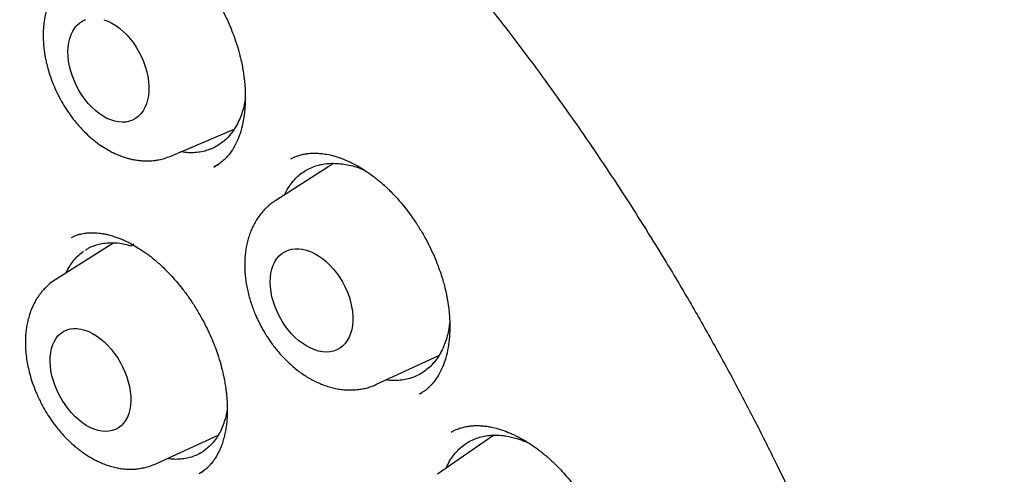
# Model space of a CAD drawing. Header units: millimetres. Extents: x 8 to 676, y 12 to 869.
# Tile 34 of 75: x 604.49 to 615.36, y 364.74 to 369.76. Entities that reach past the tile are written whole.
import ezdxf

# ---------------------------------------------------------------- set-up
doc = ezdxf.new("R2010")
doc.units = ezdxf.units.MM

msp = doc.modelspace()

# ---------------------------------------------------------------- linework, layer by layer
at = {"color": 7, "linetype": 'Continuous', "lineweight": 30}
for p, q in [((606.162, 368.257), (606.86, 368.553)), ((606.65, 368.144), (606.655, 368.147)), ((606.668, 368.155), (606.69, 368.168)), ((607.958, 368.177), (607.319, 367.768)), ((607.485, 368.226), (607.49, 368.228)), ((606.638, 368.136), (606.646, 368.141)), ((605.532, 367.301), (604.891, 366.895)), ((605.715, 367.289), (605.724, 367.289)), ((605.721, 367.268), (605.752, 367.288)), ((608.432, 365.738), (609.121, 366.056)), ((608.923, 365.64), (608.907, 365.629)), ((608.911, 365.632), (608.925, 365.64)), ((605.996, 364.861), (606.684, 365.176)), ((609.728, 365.176), (609.105, 364.745)), ((610.074, 365.106), (610.11, 365.091))]:
    msp.add_line(p, q, dxfattribs=at)
at = {"color": 7, "linetype": 'Continuous', "lineweight": 30, "flags": 128}
for points in [[(605.51, 369.726), (605.553, 369.7), (605.595, 369.669), (605.636, 369.634), (605.675, 369.595), (605.712, 369.553), (605.748, 369.507), (605.78, 369.458), (605.81, 369.407), (605.837, 369.354), (605.86, 369.3), (605.879, 369.245), (605.895, 369.189), (605.907, 369.134), (605.915, 369.079), (605.919, 369.026), (605.918, 368.974), (605.914, 368.924), (605.905, 368.877), (605.892, 368.833), (605.875, 368.793), (605.855, 368.756), (605.831, 368.724), (605.803, 368.696), (605.773, 368.672), (605.74, 368.654), (605.704, 368.641), (605.666, 368.633), (605.626, 368.631), (605.585, 368.634), (605.543, 368.642), (605.5, 368.656), (605.457, 368.674), (605.414, 368.698), (605.371, 368.727), (605.33, 368.759), (605.29, 368.796), (605.251, 368.837), (605.215, 368.882), (605.181, 368.929), (605.15, 368.979), (605.122, 369.031), (605.097, 369.084), (605.075, 369.139), (605.057, 369.195), (605.044, 369.25), (605.034, 369.305), (605.028, 369.359), (605.026, 369.412), (605.029, 369.463), (605.036, 369.511), (605.046, 369.557), (605.061, 369.599), (605.08, 369.638), (605.102, 369.672), (605.128, 369.703), (605.157, 369.728), (605.189, 369.749), (605.223, 369.765)], [(605.424, 369.763), (605.467, 369.747), (605.51, 369.726)], [(607.747, 367.182), (607.791, 367.157), (607.834, 367.127), (607.876, 367.092), (607.916, 367.054), (607.955, 367.012), (607.991, 366.967), (608.025, 366.918), (608.056, 366.868), (608.083, 366.816), (608.108, 366.762), (608.128, 366.707), (608.145, 366.652), (608.157, 366.597), (608.166, 366.543), (608.17, 366.49), (608.17, 366.438), (608.166, 366.389), (608.158, 366.342), (608.145, 366.298), (608.129, 366.257), (608.108, 366.221), (608.084, 366.188), (608.057, 366.16), (608.026, 366.137), (607.992, 366.118), (607.956, 366.105), (607.918, 366.097), (607.877, 366.094), (607.835, 366.097), (607.792, 366.105), (607.749, 366.118), (607.705, 366.136), (607.661, 366.159), (607.617, 366.187), (607.575, 366.219), (607.533, 366.256), (607.494, 366.296), (607.456, 366.339), (607.421, 366.386), (607.389, 366.436), (607.36, 366.487), (607.334, 366.54), (607.312, 366.594), (607.293, 366.649), (607.278, 366.705), (607.268, 366.759), (607.261, 366.813), (607.259, 366.866), (607.261, 366.916), (607.267, 366.964), (607.278, 367.01), (607.292, 367.052), (607.311, 367.091), (607.333, 367.125), (607.359, 367.155), (607.388, 367.181), (607.42, 367.202), (607.455, 367.218), (607.493, 367.229), (607.532, 367.234), (607.573, 367.234), (607.616, 367.229), (607.659, 367.219), (607.703, 367.203), (607.747, 367.182)], [(605.298, 366.3), (605.341, 366.274), (605.383, 366.243), (605.425, 366.208), (605.464, 366.17), (605.502, 366.127), (605.538, 366.082), (605.572, 366.034), (605.602, 365.983), (605.63, 365.931), (605.654, 365.877), (605.675, 365.822), (605.692, 365.767), (605.705, 365.713), (605.714, 365.658), (605.719, 365.606), (605.72, 365.554), (605.716, 365.505), (605.709, 365.459), (605.697, 365.416), (605.682, 365.376), (605.663, 365.34), (605.64, 365.308), (605.613, 365.28), (605.584, 365.257), (605.551, 365.24), (605.516, 365.227), (605.479, 365.22), (605.44, 365.217), (605.399, 365.221), (605.358, 365.229), (605.315, 365.243), (605.272, 365.261), (605.229, 365.285), (605.186, 365.313), (605.145, 365.346), (605.104, 365.383), (605.065, 365.423), (605.028, 365.467), (604.994, 365.514), (604.962, 365.564), (604.932, 365.615), (604.906, 365.668), (604.884, 365.722), (604.865, 365.777), (604.85, 365.832), (604.839, 365.887), (604.832, 365.94), (604.829, 365.992), (604.83, 366.043), (604.836, 366.09), (604.845, 366.135), (604.859, 366.177), (604.876, 366.215), (604.897, 366.249), (604.922, 366.279), (604.95, 366.304), (604.981, 366.324), (605.015, 366.339), (605.051, 366.349), (605.089, 366.354), (605.129, 366.354), (605.17, 366.348), (605.213, 366.337), (605.255, 366.321), (605.298, 366.3)]]:
    msp.add_lwpolyline(points, dxfattribs=at)
at = {"color": 7, "linetype": 'Continuous', "lineweight": 30}
for points, knots in [([(597.885, 376.841), (597.892, 376.842), (597.907, 376.844), (597.94, 376.848), (597.982, 376.852), (598.035, 376.856), (598.106, 376.861), (598.192, 376.865), (598.294, 376.869), (598.407, 376.871), (598.532, 376.871), (598.67, 376.869), (598.818, 376.864), (598.977, 376.856), (599.147, 376.843), (599.313, 376.826), (599.475, 376.807), (599.632, 376.785), (599.795, 376.76), (599.965, 376.729), (600.142, 376.694), (600.319, 376.656), (600.492, 376.614), (600.656, 376.572), (600.81, 376.53), (600.954, 376.488), (601.088, 376.447), (601.218, 376.405), (601.343, 376.363), (601.461, 376.322), (601.564, 376.285), (601.648, 376.254), (601.715, 376.229), (601.766, 376.21), (601.808, 376.193), (601.842, 376.18), (601.871, 376.169), (601.903, 376.156), (601.944, 376.139), (601.998, 376.118), (602.062, 376.091), (602.205, 376.031), (602.423, 375.936), (602.735, 375.79), (603.071, 375.623), (603.431, 375.43), (603.732, 375.258), (603.972, 375.114), (604.151, 375.004), (604.335, 374.888), (604.527, 374.762), (604.73, 374.626), (604.942, 374.479), (605.164, 374.321), (605.399, 374.147), (605.649, 373.957), (605.911, 373.749), (606.184, 373.527), (606.466, 373.288), (606.758, 373.032), (607.043, 372.773), (607.319, 372.512), (607.588, 372.251), (607.861, 371.977), (608.139, 371.688), (608.422, 371.384), (608.71, 371.065), (609, 370.731), (609.283, 370.394), (609.559, 370.055), (609.826, 369.716), (610.094, 369.364), (610.361, 369), (610.622, 368.633), (610.874, 368.265), (611.116, 367.901), (611.349, 367.538), (611.595, 367.142), (611.852, 366.713), (612.116, 366.251), (612.367, 365.794), (612.603, 365.343), (612.827, 364.899), (613.037, 364.462), (613.235, 364.033), (613.42, 363.611), (613.594, 363.199), (613.756, 362.795), (613.907, 362.401), (614.048, 362.017), (614.178, 361.643), (614.298, 361.281), (614.408, 360.932), (614.508, 360.595), (614.602, 360.266), (614.689, 359.94), (614.772, 359.612), (614.851, 359.279), (614.926, 358.942), (615.002, 358.57), (615.078, 358.163), (615.15, 357.722), (615.213, 357.275), (615.266, 356.824), (615.304, 356.414), (615.33, 356.045), (615.347, 355.718), (615.357, 355.39), (615.361, 355.062), (615.358, 354.763), (615.35, 354.5), (615.34, 354.278), (615.328, 354.075), (615.315, 353.891), (615.3, 353.724), (615.285, 353.575), (615.271, 353.443), (615.257, 353.328), (615.244, 353.23), (615.234, 353.156), (615.226, 353.101), (615.221, 353.062), (615.215, 353.026), (615.209, 352.984), (615.201, 352.929), (615.19, 352.864), (615.178, 352.792), (615.165, 352.713), (615.149, 352.625), (615.13, 352.527), (615.109, 352.423), (615.076, 352.263), (615.027, 352.051), (614.962, 351.796), (614.891, 351.546), (614.815, 351.303), (614.731, 351.057), (614.649, 350.84), (614.573, 350.652), (614.503, 350.491), (614.43, 350.33), (614.354, 350.172), (614.277, 350.022), (614.203, 349.886), (614.134, 349.764), (614.069, 349.655), (614.01, 349.56), (613.957, 349.477), (613.91, 349.406), (613.869, 349.347), (613.836, 349.299), (613.817, 349.271), (613.808, 349.259)], [0, 0, 0, 0, 0.001223, 0.002734, 0.004542, 0.006653, 0.009066, 0.012547, 0.016328, 0.02041, 0.025107, 0.030148, 0.035532, 0.041261, 0.047333, 0.053749, 0.059031, 0.064526, 0.070234, 0.076153, 0.082286, 0.088532, 0.09447, 0.100052, 0.105278, 0.110147, 0.11466, 0.118816, 0.123257, 0.127203, 0.130654, 0.133609, 0.135631, 0.137331, 0.138709, 0.139803, 0.140669, 0.141599, 0.143023, 0.144802, 0.146935, 0.149423, 0.158944, 0.168589, 0.180232, 0.192051, 0.204045, 0.209831, 0.215658, 0.221637, 0.227949, 0.234595, 0.241575, 0.248891, 0.256541, 0.264914, 0.273654, 0.282762, 0.292237, 0.30208, 0.31229, 0.321281, 0.33054, 0.340065, 0.349858, 0.359917, 0.370244, 0.380837, 0.391697, 0.401655, 0.411827, 0.422213, 0.432813, 0.443437, 0.453718, 0.463848, 0.473827, 0.483654, 0.496191, 0.508472, 0.520498, 0.532269, 0.543784, 0.555044, 0.566048, 0.576797, 0.58729, 0.597527, 0.607509, 0.617235, 0.626705, 0.63592, 0.644702, 0.653239, 0.661529, 0.669761, 0.678144, 0.686678, 0.695364, 0.704202, 0.715526, 0.72709, 0.738893, 0.750934, 0.763215, 0.772113, 0.781133, 0.790273, 0.799535, 0.808881, 0.815849, 0.822323, 0.828303, 0.83379, 0.838784, 0.843285, 0.847292, 0.850806, 0.853828, 0.856356, 0.857744, 0.85894, 0.859956, 0.861171, 0.862889, 0.865108, 0.867274, 0.869768, 0.872592, 0.875746, 0.879193, 0.882735, 0.891325, 0.900257, 0.908521, 0.917056, 0.925863, 0.934943, 0.940984, 0.94714, 0.953411, 0.959793, 0.965938, 0.97161, 0.97681, 0.981537, 0.985793, 0.989577, 0.992889, 0.99573, 0.9981, 1, 1, 1, 1]), ([(598.153, 376.639), (598.143, 376.638), (598.118, 376.635), (598.077, 376.631), (598.028, 376.626), (597.969, 376.619), (597.902, 376.61), (597.827, 376.6), (597.744, 376.588), (597.652, 376.573), (597.528, 376.551), (597.377, 376.52), (597.212, 376.482), (597.066, 376.444), (596.937, 376.407), (596.818, 376.37), (596.708, 376.333), (596.608, 376.297), (596.518, 376.263), (596.437, 376.231), (596.361, 376.2), (596.281, 376.165), (596.192, 376.125), (596.089, 376.077), (595.976, 376.02), (595.852, 375.955), (595.749, 375.897), (595.67, 375.85), (595.616, 375.817), (595.561, 375.783), (595.505, 375.748), (595.451, 375.713), (595.402, 375.68), (595.359, 375.65), (595.322, 375.624), (595.291, 375.603), (595.266, 375.585), (595.246, 375.57), (595.223, 375.553), (595.191, 375.529), (595.146, 375.496), (595.093, 375.454), (595.031, 375.405), (594.962, 375.349), (594.889, 375.287), (594.803, 375.212), (594.707, 375.124), (594.607, 375.028), (594.516, 374.936), (594.432, 374.849), (594.354, 374.763), (594.283, 374.683), (594.22, 374.609), (594.164, 374.542), (594.114, 374.48), (594.067, 374.419), (594.02, 374.359), (593.972, 374.295), (593.917, 374.219), (593.853, 374.129), (593.78, 374.021), (593.704, 373.904), (593.626, 373.778), (593.545, 373.642), (593.464, 373.496), (593.381, 373.34), (593.312, 373.202), (593.255, 373.084), (593.212, 372.99), (593.169, 372.894), (593.128, 372.799), (593.091, 372.71), (593.06, 372.633), (593.034, 372.566), (593.012, 372.51), (592.994, 372.462), (592.98, 372.423), (592.968, 372.391), (592.958, 372.363), (592.947, 372.331), (592.932, 372.289), (592.913, 372.234), (592.891, 372.171), (592.868, 372.099), (592.842, 372.021), (592.816, 371.937), (592.79, 371.85), (592.765, 371.763), (592.741, 371.677), (592.718, 371.591), (592.682, 371.454), (592.636, 371.266), (592.584, 371.026), (592.536, 370.783), (592.492, 370.531), (592.456, 370.286), (592.425, 370.051), (592.401, 369.828), (592.382, 369.628), (592.369, 369.456), (592.359, 369.319), (592.352, 369.19), (592.346, 369.078), (592.342, 368.981), (592.339, 368.899), (592.337, 368.828), (592.335, 368.767), (592.334, 368.717), (592.333, 368.678), (592.333, 368.647), (592.332, 368.61), (592.332, 368.556), (592.331, 368.482), (592.331, 368.392), (592.331, 368.288), (592.333, 368.168), (592.335, 368.035), (592.34, 367.848), (592.35, 367.608), (592.368, 367.311), (592.392, 366.996), (592.424, 366.662), (592.464, 366.309), (592.514, 365.938), (592.572, 365.562), (592.638, 365.183), (592.711, 364.804), (592.795, 364.409), (592.89, 363.999), (592.997, 363.576), (593.116, 363.141), (593.247, 362.695), (593.392, 362.236), (593.543, 361.787), (593.699, 361.352), (593.858, 360.934), (594.025, 360.514), (594.199, 360.096), (594.38, 359.685), (594.577, 359.255), (594.791, 358.809), (595.023, 358.347), (595.261, 357.894), (595.506, 357.449), (595.758, 357.011), (596.016, 356.58), (596.277, 356.161), (596.542, 355.752), (596.808, 355.356), (597.075, 354.974), (597.343, 354.605), (597.611, 354.246), (597.893, 353.884), (598.187, 353.518), (598.495, 353.15), (598.802, 352.797), (599.108, 352.458), (599.413, 352.132), (599.716, 351.82), (600.017, 351.522), (600.329, 351.223), (600.653, 350.926), (600.992, 350.627), (601.332, 350.34), (601.676, 350.063), (602.023, 349.796), (602.372, 349.54), (602.721, 349.297), (603.069, 349.066), (603.403, 348.857), (603.638, 348.718), (603.772, 348.641), (603.82, 348.614), (603.863, 348.589), (603.899, 348.569), (603.932, 348.551), (603.972, 348.529), (604.025, 348.499), (604.091, 348.463), (604.167, 348.423), (604.249, 348.379), (604.336, 348.334), (604.45, 348.276), (604.594, 348.204), (604.769, 348.12), (604.955, 348.034), (605.168, 347.939), (605.404, 347.84), (605.657, 347.741), (605.904, 347.65), (606.146, 347.568), (606.382, 347.493), (606.612, 347.427), (606.805, 347.376), (606.96, 347.338), (607.074, 347.311), (607.177, 347.289), (607.269, 347.269), (607.35, 347.253), (607.422, 347.24), (607.491, 347.227), (607.562, 347.215), (607.644, 347.202), (607.74, 347.187), (607.852, 347.171), (607.974, 347.156), (608.104, 347.141), (608.243, 347.128), (608.392, 347.117), (608.551, 347.108), (608.722, 347.103), (608.889, 347.101), (609.048, 347.103), (609.198, 347.108), (609.326, 347.116), (609.427, 347.123), (609.498, 347.129), (609.563, 347.135), (609.62, 347.141), (609.67, 347.147), (609.713, 347.152), (609.749, 347.157), (609.782, 347.161), (609.817, 347.166), (609.859, 347.172), (609.912, 347.18), (609.974, 347.19), (610.043, 347.202), (610.141, 347.22), (610.262, 347.244), (610.402, 347.276), (610.532, 347.309), (610.651, 347.342), (610.761, 347.375), (610.867, 347.409), (610.967, 347.443), (611.061, 347.477), (611.144, 347.508), (611.207, 347.533), (611.252, 347.552), (611.284, 347.565), (611.316, 347.579), (611.353, 347.594), (611.396, 347.614), (611.448, 347.637), (611.506, 347.664), (611.567, 347.693), (611.646, 347.732), (611.739, 347.78), (611.846, 347.838), (611.953, 347.899), (612.043, 347.954), (612.119, 348.002), (612.18, 348.041), (612.242, 348.082), (612.304, 348.125), (612.367, 348.169), (612.424, 348.211), (612.474, 348.248), (612.514, 348.278), (612.546, 348.303), (612.57, 348.322), (612.591, 348.338), (612.614, 348.357), (612.646, 348.383), (612.686, 348.415), (612.734, 348.456), (612.79, 348.504), (612.854, 348.561), (612.922, 348.623), (612.994, 348.69), (613.066, 348.761), (613.14, 348.835), (613.211, 348.91), (613.279, 348.984), (613.344, 349.057), (613.406, 349.128), (613.475, 349.21), (613.549, 349.302), (613.628, 349.403), (613.7, 349.499), (613.745, 349.562), (613.766, 349.593)], [0, 0, 0, 0, 0.000761, 0.001787, 0.00308, 0.004641, 0.006437, 0.008492, 0.010805, 0.013379, 0.016153, 0.021405, 0.026316, 0.030413, 0.034238, 0.03779, 0.04107, 0.044132, 0.046898, 0.049367, 0.051579, 0.054012, 0.056802, 0.05995, 0.063662, 0.067667, 0.071964, 0.073732, 0.075544, 0.077402, 0.079304, 0.081193, 0.08289, 0.084381, 0.085667, 0.086748, 0.087623, 0.088293, 0.088879, 0.090097, 0.091687, 0.093649, 0.095869, 0.098429, 0.10122, 0.103964, 0.108157, 0.112202, 0.115688, 0.119057, 0.122308, 0.125361, 0.127964, 0.130353, 0.132527, 0.134566, 0.136656, 0.138806, 0.14103, 0.144289, 0.147784, 0.151517, 0.15548, 0.159652, 0.16403, 0.168615, 0.173406, 0.175998, 0.178647, 0.181352, 0.184025, 0.186438, 0.188581, 0.190292, 0.19178, 0.193045, 0.194089, 0.19491, 0.195514, 0.196315, 0.197419, 0.198825, 0.200533, 0.202314, 0.204337, 0.206529, 0.208707, 0.210864, 0.212998, 0.21511, 0.217199, 0.223046, 0.228709, 0.234253, 0.240042, 0.246138, 0.250878, 0.255788, 0.260868, 0.263941, 0.266967, 0.269715, 0.272175, 0.274129, 0.275854, 0.277351, 0.278618, 0.279657, 0.280473, 0.281072, 0.281578, 0.282832, 0.284385, 0.286236, 0.288385, 0.290832, 0.293578, 0.296578, 0.302202, 0.308139, 0.31439, 0.320955, 0.327832, 0.335024, 0.342529, 0.349479, 0.356678, 0.364125, 0.371822, 0.379767, 0.387812, 0.396097, 0.404622, 0.413387, 0.421012, 0.42881, 0.436662, 0.444436, 0.452132, 0.459751, 0.46863, 0.477402, 0.486065, 0.494621, 0.503221, 0.511709, 0.520086, 0.528351, 0.536505, 0.544404, 0.552195, 0.559879, 0.567455, 0.575933, 0.584273, 0.592473, 0.600535, 0.608457, 0.616241, 0.623886, 0.631392, 0.6398, 0.648136, 0.656489, 0.664859, 0.673246, 0.68165, 0.690072, 0.698342, 0.70663, 0.713937, 0.715086, 0.716236, 0.71733, 0.718174, 0.718754, 0.719729, 0.721003, 0.722576, 0.724435, 0.726417, 0.72848, 0.730624, 0.734568, 0.73876, 0.743197, 0.747882, 0.754069, 0.760153, 0.766123, 0.77198, 0.777722, 0.78335, 0.788835, 0.791941, 0.794774, 0.797333, 0.799617, 0.801628, 0.803346, 0.805041, 0.806805, 0.808644, 0.811229, 0.814059, 0.817134, 0.820454, 0.824019, 0.827791, 0.831906, 0.836367, 0.841174, 0.844989, 0.848996, 0.853197, 0.855244, 0.857199, 0.85896, 0.860528, 0.861901, 0.86308, 0.864066, 0.86486, 0.86576, 0.866952, 0.868407, 0.870144, 0.872146, 0.874169, 0.878416, 0.882408, 0.886145, 0.889626, 0.892852, 0.895823, 0.899002, 0.901844, 0.904348, 0.906514, 0.907598, 0.908573, 0.909469, 0.910568, 0.911938, 0.913547, 0.915417, 0.917413, 0.919394, 0.9229, 0.926364, 0.929815, 0.933434, 0.93544, 0.937501, 0.939619, 0.941792, 0.94402, 0.946165, 0.947893, 0.949334, 0.950487, 0.951351, 0.951937, 0.952774, 0.953932, 0.955411, 0.957212, 0.959334, 0.961778, 0.964543, 0.967226, 0.970155, 0.973172, 0.976085, 0.978894, 0.981598, 0.984199, 0.986695, 0.990407, 0.993862, 0.99706, 1, 1, 1, 1]), ([(605.299, 370.777), (605.312, 370.784), (605.34, 370.797), (605.396, 370.815), (605.46, 370.827), (605.522, 370.831), (605.574, 370.829), (605.619, 370.825), (605.662, 370.818), (605.706, 370.809), (605.753, 370.796), (605.806, 370.778), (605.87, 370.753), (605.946, 370.716), (606.023, 370.672), (606.092, 370.627), (606.147, 370.587), (606.193, 370.551), (606.229, 370.52), (606.26, 370.493), (606.289, 370.466), (606.323, 370.433), (606.365, 370.391), (606.414, 370.336), (606.471, 370.269), (606.532, 370.191), (606.596, 370.1), (606.661, 369.997), (606.72, 369.892), (606.772, 369.788), (606.816, 369.688), (606.855, 369.59), (606.89, 369.49), (606.918, 369.393), (606.94, 369.303), (606.953, 369.233), (606.962, 369.181), (606.968, 369.138), (606.974, 369.093), (606.979, 369.04), (606.983, 368.978), (606.984, 368.911), (606.983, 368.834), (606.977, 368.752), (606.966, 368.667), (606.947, 368.576), (606.919, 368.482), (606.878, 368.388), (606.83, 368.307), (606.778, 368.243), (606.727, 368.195), (606.682, 368.161), (606.651, 368.144), (606.635, 368.135)], [0, 0, 0, 0, 0.022296, 0.04683, 0.07375, 0.093574, 0.111012, 0.125998, 0.138505, 0.15338, 0.168431, 0.184614, 0.204294, 0.227604, 0.254569, 0.273858, 0.290721, 0.304868, 0.316288, 0.324972, 0.333623, 0.344083, 0.356804, 0.373878, 0.393145, 0.414542, 0.438076, 0.463746, 0.491543, 0.513777, 0.537183, 0.559995, 0.580606, 0.60467, 0.624852, 0.641162, 0.652067, 0.66056, 0.670666, 0.68338, 0.698159, 0.714621, 0.732755, 0.75594, 0.779325, 0.801988, 0.834656, 0.86599, 0.897051, 0.927934, 0.949506, 0.973512, 1, 1, 1, 1]), ([(605.116, 370.323), (605.098, 370.311), (605.065, 370.29), (605.026, 370.259), (604.998, 370.233), (604.961, 370.197), (604.916, 370.143), (604.873, 370.077), (604.838, 370.009), (604.809, 369.94), (604.787, 369.867), (604.771, 369.797), (604.762, 369.739), (604.757, 369.691), (604.754, 369.644), (604.752, 369.59), (604.754, 369.535), (604.757, 369.486), (604.761, 369.446), (604.765, 369.415), (604.77, 369.383), (604.777, 369.342), (604.788, 369.287), (604.805, 369.219), (604.83, 369.139), (604.862, 369.051), (604.905, 368.955), (604.954, 368.861), (605.007, 368.774), (605.058, 368.699), (605.107, 368.637), (605.156, 368.579), (605.211, 368.521), (605.277, 368.461), (605.349, 368.402), (605.416, 368.356), (605.475, 368.321), (605.524, 368.295), (605.575, 368.272), (605.623, 368.253), (605.669, 368.238), (605.714, 368.226), (605.761, 368.216), (605.808, 368.209), (605.853, 368.205), (605.891, 368.204), (605.923, 368.205), (605.953, 368.206), (605.989, 368.21), (606.036, 368.218), (606.095, 368.232), (606.138, 368.248), (606.162, 368.257)], [0, 0, 0, 0, 0.0206538, 0.0373754, 0.0517903, 0.0657416, 0.0936583, 0.1242603, 0.1481597, 0.1732832, 0.2004221, 0.2250369, 0.2448186, 0.2577686, 0.2729866, 0.290451, 0.3092138, 0.3249582, 0.3371722, 0.345886, 0.3535968, 0.3671757, 0.384534, 0.4056664, 0.4305679, 0.4592345, 0.4893943, 0.522703, 0.5528237, 0.57977, 0.6035516, 0.6241746, 0.648914, 0.6765609, 0.7068596, 0.7362545, 0.7548361, 0.7732662, 0.7920112, 0.8099846, 0.8253102, 0.8411993, 0.857377, 0.8749463, 0.8903587, 0.904255, 0.9140366, 0.924352, 0.9359075, 0.9521218, 0.9734794, 1, 1, 1, 1]), ([(606.984, 368.893), (606.98, 368.871), (606.972, 368.819), (606.951, 368.745), (606.923, 368.667), (606.891, 368.602), (606.848, 368.532), (606.801, 368.472), (606.744, 368.419), (606.692, 368.381), (606.634, 368.348), (606.57, 368.322), (606.501, 368.304), (606.43, 368.294), (606.356, 368.294), (606.303, 368.298), (606.275, 368.304), (606.273, 368.305)], [0, 0, 0, 0, 0.054557, 0.126675, 0.198793, 0.272355, 0.325698, 0.433389, 0.497376, 0.561363, 0.632847, 0.70433, 0.776834, 0.850395, 0.921694, 0.993492, 1, 1, 1, 1]), ([(607.486, 368.227), (607.492, 368.231), (607.506, 368.238), (607.54, 368.255), (607.586, 368.269), (607.63, 368.279), (607.668, 368.285), (607.699, 368.288), (607.729, 368.29), (607.767, 368.29), (607.819, 368.287), (607.886, 368.278), (607.963, 368.26), (608.053, 368.23), (608.135, 368.194), (608.207, 368.157), (608.265, 368.124), (608.324, 368.086), (608.379, 368.047), (608.426, 368.011), (608.464, 367.98), (608.494, 367.954), (608.518, 367.933), (608.542, 367.911), (608.575, 367.879), (608.619, 367.835), (608.674, 367.775), (608.735, 367.704), (608.799, 367.62), (608.866, 367.524), (608.928, 367.425), (608.984, 367.326), (609.033, 367.229), (609.078, 367.128), (609.116, 367.032), (609.146, 366.946), (609.168, 366.873), (609.184, 366.812), (609.195, 366.766), (609.202, 366.733), (609.207, 366.708), (609.212, 366.681), (609.219, 366.644), (609.227, 366.588), (609.235, 366.517), (609.24, 366.437), (609.241, 366.341), (609.236, 366.232), (609.218, 366.113), (609.19, 366.003), (609.152, 365.904), (609.106, 365.819), (609.064, 365.763), (609.03, 365.724), (609.005, 365.7), (608.977, 365.676), (608.945, 365.652), (608.921, 365.638), (608.909, 365.631)], [0, 0, 0, 0, 0.0152861, 0.0319027, 0.0499289, 0.0660712, 0.0790546, 0.0889558, 0.0985358, 0.1090929, 0.1280316, 0.149431, 0.173523, 0.2007382, 0.2311184, 0.2475121, 0.2647119, 0.2827226, 0.2998694, 0.3142523, 0.3258571, 0.3346734, 0.341262, 0.3484031, 0.3564707, 0.3719802, 0.3899649, 0.4101978, 0.43268, 0.457416, 0.4844019, 0.5061123, 0.5290699, 0.5531478, 0.5755178, 0.5949677, 0.6115073, 0.6251464, 0.6358904, 0.6430607, 0.6479124, 0.6530171, 0.661553, 0.6735212, 0.692555, 0.7118168, 0.7311809, 0.7644028, 0.7976409, 0.8306045, 0.8633441, 0.8948308, 0.9238236, 0.9348264, 0.9474618, 0.9625377, 0.9800529, 1, 1, 1, 1]), ([(607.415, 367.829), (607.426, 367.85), (607.447, 367.894), (607.488, 367.954), (607.536, 368.01), (607.589, 368.058), (607.647, 368.098), (607.709, 368.131), (607.771, 368.153), (607.847, 368.171), (607.92, 368.179), (607.978, 368.177), (607.997, 368.176)], [0, 0, 0, 0, 0.089165, 0.190258, 0.293008, 0.392857, 0.492705, 0.593979, 0.69673, 0.772035, 0.923627, 1, 1, 1, 1]), ([(607.997, 368.176), (608.022, 368.174), (608.072, 368.17), (608.15, 368.155), (608.224, 368.133), (608.274, 368.113), (608.296, 368.103)], [0, 0, 0, 0, 0.256655, 0.515022, 0.778889, 1, 1, 1, 1]), ([(607.319, 367.767), (607.311, 367.761), (607.285, 367.746), (607.246, 367.714), (607.203, 367.674), (607.162, 367.629), (607.124, 367.579), (607.091, 367.527), (607.063, 367.472), (607.039, 367.417), (607.019, 367.359), (607.003, 367.298), (606.99, 367.236), (606.982, 367.171), (606.977, 367.106), (606.976, 367.039), (606.979, 366.971), (606.986, 366.903), (606.996, 366.835), (607.01, 366.767), (607.027, 366.7), (607.046, 366.635), (607.068, 366.573), (607.09, 366.518), (607.111, 366.47), (607.135, 366.42), (607.153, 366.385), (607.165, 366.363)], [0, 0, 0, 0, 0.021561, 0.062655, 0.104328, 0.146728, 0.190001, 0.234287, 0.274958, 0.316159, 0.35786, 0.4, 0.442493, 0.48524, 0.528135, 0.57108, 0.613985, 0.656755, 0.699317, 0.741585, 0.783429, 0.824589, 0.86444, 0.900954, 0.929894, 0.956449, 1, 1, 1, 1]), ([(605.064, 367.357), (605.069, 367.36), (605.081, 367.366), (605.111, 367.38), (605.155, 367.395), (605.207, 367.406), (605.259, 367.411), (605.304, 367.412), (605.344, 367.41), (605.384, 367.406), (605.427, 367.399), (605.477, 367.388), (605.528, 367.373), (605.578, 367.356), (605.626, 367.337), (605.678, 367.313), (605.734, 367.284), (605.788, 367.252), (605.837, 367.221), (605.878, 367.193), (605.912, 367.169), (605.938, 367.149), (605.966, 367.127), (606, 367.098), (606.046, 367.058), (606.099, 367.008), (606.158, 366.947), (606.222, 366.876), (606.289, 366.794), (606.359, 366.699), (606.43, 366.593), (606.494, 366.484), (606.55, 366.378), (606.596, 366.281), (606.636, 366.187), (606.673, 366.089), (606.705, 365.989), (606.731, 365.889), (606.749, 365.805), (606.762, 365.735), (606.77, 365.678), (606.775, 365.632), (606.779, 365.596), (606.781, 365.563), (606.783, 365.525), (606.785, 365.478), (606.785, 365.424), (606.782, 365.365), (606.777, 365.302), (606.768, 365.24), (606.756, 365.179), (606.741, 365.12), (606.723, 365.065), (606.703, 365.017), (606.683, 364.976), (606.661, 364.936), (606.634, 364.895), (606.601, 364.853), (606.562, 364.813), (606.525, 364.783), (606.494, 364.764), (606.481, 364.756), (606.475, 364.753)], [0, 0, 0, 0, 0.013183, 0.029066, 0.047822, 0.068543, 0.087112, 0.103079, 0.116432, 0.128138, 0.143656, 0.159605, 0.178858, 0.192234, 0.206985, 0.22312, 0.240641, 0.257661, 0.272433, 0.284945, 0.295187, 0.303153, 0.30912, 0.320372, 0.334435, 0.351184, 0.370021, 0.390878, 0.413764, 0.438687, 0.465654, 0.494669, 0.517778, 0.540647, 0.562204, 0.582452, 0.607381, 0.629832, 0.649829, 0.665037, 0.678465, 0.689458, 0.697623, 0.704212, 0.713441, 0.725645, 0.738759, 0.754134, 0.770867, 0.788223, 0.806201, 0.824804, 0.84403, 0.861853, 0.876702, 0.89176, 0.908872, 0.928036, 0.948892, 0.968152, 0.985134, 1, 1, 1, 1]), ([(605.22, 367.22), (605.232, 367.228), (605.264, 367.248), (605.319, 367.271), (605.385, 367.29), (605.455, 367.301), (605.534, 367.303), (605.622, 367.294), (605.687, 367.277), (605.719, 367.268)], [0, 0, 0, 0, 0.093304, 0.231002, 0.369916, 0.509818, 0.652015, 0.825045, 1, 1, 1, 1]), ([(605.008, 366.969), (605.011, 366.977), (605.025, 367.009), (605.055, 367.058), (605.097, 367.116), (605.145, 367.167), (605.181, 367.194), (605.199, 367.208)], [0, 0, 0, 0, 0.076721, 0.311703, 0.539253, 0.768394, 1, 1, 1, 1]), ([(604.891, 366.895), (604.869, 366.88), (604.83, 366.853), (604.784, 366.811), (604.751, 366.776), (604.724, 366.743), (604.699, 366.709), (604.674, 366.67), (604.65, 366.627), (604.625, 366.572), (604.603, 366.513), (604.585, 366.45), (604.572, 366.391), (604.563, 366.331), (604.557, 366.262), (604.555, 366.184), (604.56, 366.099), (604.569, 366.017), (604.584, 365.934), (604.605, 365.847), (604.633, 365.753), (604.673, 365.649), (604.719, 365.55), (604.768, 365.458), (604.818, 365.377), (604.872, 365.301), (604.926, 365.233), (604.974, 365.177), (605.015, 365.135), (605.046, 365.105), (605.069, 365.083), (605.09, 365.065), (605.112, 365.046), (605.141, 365.022), (605.179, 364.994), (605.223, 364.963), (605.273, 364.931), (605.325, 364.903), (605.381, 364.876), (605.441, 364.851), (605.505, 364.83), (605.569, 364.815), (605.625, 364.806), (605.674, 364.802), (605.717, 364.801), (605.75, 364.802), (605.777, 364.803), (605.803, 364.806), (605.836, 364.811), (605.881, 364.82), (605.936, 364.835), (605.974, 364.852), (605.996, 364.861)], [0, 0, 0, 0, 0.02679, 0.048704, 0.066327, 0.081486, 0.094547, 0.109688, 0.128586, 0.146884, 0.172177, 0.193705, 0.21389, 0.233156, 0.254145, 0.282515, 0.309101, 0.334537, 0.360435, 0.387005, 0.416485, 0.44962, 0.486435, 0.51305, 0.54133, 0.570446, 0.596511, 0.619033, 0.638004, 0.649898, 0.659787, 0.667667, 0.675811, 0.687332, 0.702279, 0.72051, 0.738546, 0.760149, 0.77903, 0.800119, 0.825186, 0.848055, 0.867636, 0.884533, 0.899342, 0.912583, 0.919754, 0.927739, 0.939299, 0.955181, 0.975411, 1, 1, 1, 1]), ([(609.239, 366.428), (609.237, 366.403), (609.23, 366.349), (609.213, 366.27), (609.188, 366.19), (609.156, 366.117), (609.119, 366.049), (609.076, 365.989), (609.026, 365.935), (608.972, 365.888), (608.913, 365.85), (608.85, 365.82), (608.782, 365.797), (608.711, 365.783), (608.636, 365.778), (608.578, 365.779), (608.545, 365.785), (608.537, 365.786)], [0, 0, 0, 0, 0.0590139, 0.1287637, 0.2002772, 0.2723167, 0.3420773, 0.4127036, 0.4833298, 0.5553693, 0.6253737, 0.6953781, 0.7663824, 0.8384219, 0.9084263, 0.9784308, 1, 1, 1, 1]), ([(607.165, 366.363), (607.178, 366.34), (607.196, 366.308), (607.225, 366.262), (607.25, 366.224), (607.282, 366.179), (607.318, 366.133), (607.356, 366.086), (607.398, 366.04), (607.442, 365.995), (607.489, 365.952), (607.537, 365.91), (607.588, 365.871), (607.641, 365.835), (607.695, 365.802), (607.751, 365.772), (607.808, 365.746), (607.866, 365.724), (607.924, 365.705), (607.983, 365.691), (608.042, 365.681), (608.101, 365.676), (608.16, 365.675), (608.218, 365.678), (608.275, 365.687), (608.331, 365.7), (608.383, 365.716), (608.416, 365.731), (608.431, 365.738)], [0, 0, 0, 0, 0.045987, 0.064836, 0.096083, 0.128531, 0.163338, 0.199653, 0.237144, 0.275544, 0.314668, 0.354379, 0.394572, 0.435158, 0.476053, 0.517169, 0.558423, 0.599731, 0.641008, 0.682177, 0.723175, 0.763959, 0.804515, 0.844856, 0.885024, 0.925088, 0.965134, 1, 1, 1, 1]), ([(606.784, 365.466), (606.783, 365.453), (606.776, 365.411), (606.759, 365.345), (606.733, 365.27), (606.7, 365.201), (606.662, 365.138), (606.617, 365.082), (606.568, 365.034), (606.514, 364.993), (606.454, 364.959), (606.391, 364.934), (606.323, 364.918), (606.253, 364.91), (606.186, 364.909), (606.141, 364.915), (606.121, 364.918)], [0, 0, 0, 0, 0.034107, 0.111049, 0.185642, 0.260758, 0.336425, 0.413367, 0.487876, 0.562906, 0.638743, 0.715685, 0.790261, 0.86536, 0.941061, 1, 1, 1, 1]), ([(609.254, 365.21), (609.273, 365.219), (609.307, 365.238), (609.359, 365.256), (609.401, 365.267), (609.434, 365.274), (609.46, 365.278), (609.483, 365.28), (609.504, 365.282), (609.523, 365.282), (609.543, 365.283), (609.564, 365.282), (609.587, 365.281), (609.62, 365.278), (609.664, 365.273), (609.722, 365.261), (609.79, 365.243), (609.867, 365.216), (609.955, 365.179), (610.034, 365.137), (610.102, 365.097), (610.151, 365.064), (610.192, 365.036), (610.222, 365.013), (610.247, 364.994), (610.268, 364.977), (610.29, 364.959), (610.312, 364.941), (610.338, 364.918), (610.369, 364.89), (610.412, 364.849), (610.467, 364.793), (610.532, 364.721), (610.599, 364.638), (610.668, 364.547), (610.736, 364.445), (610.796, 364.343), (610.85, 364.243), (610.894, 364.15), (610.934, 364.058), (610.965, 363.974), (610.99, 363.901), (611.008, 363.84), (611.021, 363.789), (611.03, 363.751), (611.036, 363.724), (611.041, 363.701), (611.047, 363.674), (611.054, 363.634), (611.064, 363.564), (611.074, 363.47), (611.077, 363.354), (611.072, 363.239), (611.056, 363.127), (611.03, 363.022), (610.994, 362.928), (610.95, 362.845), (610.909, 362.788), (610.875, 362.75), (610.851, 362.726), (610.826, 362.704), (610.798, 362.684), (610.779, 362.672), (610.769, 362.665)], [0, 0, 0, 0, 0.025331, 0.047085, 0.065247, 0.076496, 0.085696, 0.095261, 0.101345, 0.107444, 0.114003, 0.121026, 0.128516, 0.136467, 0.152515, 0.170321, 0.190682, 0.21371, 0.239427, 0.26786, 0.283107, 0.29831, 0.311118, 0.319032, 0.32549, 0.333012, 0.338143, 0.344601, 0.352521, 0.361908, 0.372763, 0.39221, 0.41323, 0.435826, 0.460002, 0.485754, 0.51307, 0.534574, 0.556935, 0.578794, 0.598066, 0.614734, 0.628807, 0.640294, 0.649196, 0.654981, 0.659043, 0.665226, 0.674595, 0.687141, 0.71486, 0.742793, 0.774779, 0.806761, 0.838486, 0.87, 0.900808, 0.929995, 0.941224, 0.952925, 0.966585, 0.982276, 1, 1, 1, 1]), ([(609.199, 364.81), (609.206, 364.826), (609.223, 364.867), (609.258, 364.925), (609.303, 364.983), (609.353, 365.035), (609.409, 365.079), (609.469, 365.115), (609.534, 365.144), (609.603, 365.164), (609.675, 365.175), (609.751, 365.179), (609.823, 365.174), (609.91, 365.16), (609.992, 365.139), (610.053, 365.114), (610.074, 365.106)], [0, 0, 0, 0, 0.0493782, 0.1224834, 0.1967876, 0.2687414, 0.3415879, 0.4144345, 0.4887387, 0.5609439, 0.6331491, 0.7063856, 0.7806898, 0.8351468, 0.9447711, 1, 1, 1, 1]), ([(606.476, 364.754), (606.494, 364.764), (606.513, 364.775), (606.529, 364.788), (606.53, 364.788)], [0, 0, 0, 0, 0.926961, 1, 1, 1, 1])]:
    msp.add_open_spline(points, degree=3, knots=knots, dxfattribs=at)

doc.saveas('drawing.dxf')
